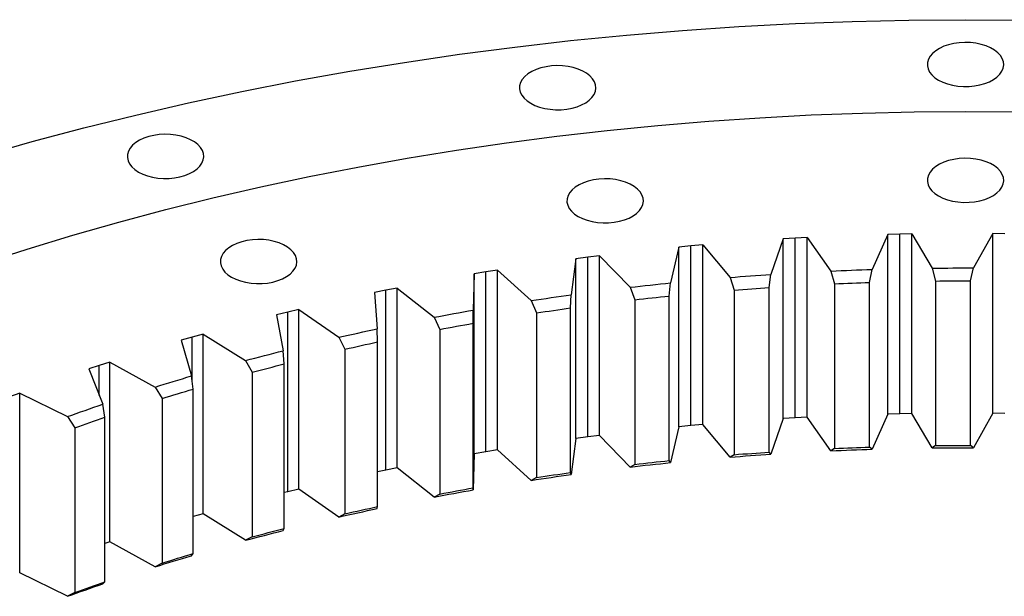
# Model space of a CAD drawing. Header units: millimetres. Extents: x -175 to 9204, y 25721 to 33312.
# Tile 9 of 12: x 5690 to 6115, y 29981 to 30230. Entities that reach past the tile are written whole.
import ezdxf

# ---------------------------------------------------------------- set-up
doc = ezdxf.new("R2010")
doc.units = ezdxf.units.MM
doc.header["$LTSCALE"] = 50

msp = doc.modelspace()

# ---------------------------------------------------------------- linework, layer by layer
at = {"lineweight": 25}
for p, q in [((6024.37, 30135.84), (6019.17, 30135.53)), ((6029.57, 30136.11), (6024.37, 30135.84)), ((6024.37, 30058.27), (6024.37, 30135.84)), ((6029.57, 30136.11), (6039.84, 30121.66)), ((6029.57, 30058.54), (6029.57, 30136.11)), ((6064.38, 30137.47), (6057.57, 30122.35)), ((6069.61, 30137.6), (6064.38, 30137.47)), ((6064.38, 30059.89), (6064.38, 30137.47)), ((6074.83, 30137.69), (6069.61, 30137.6)), ((6069.61, 30060.03), (6069.61, 30137.6)), ((6074.83, 30137.69), (6083.58, 30122.91)), ((6074.83, 30060.12), (6074.83, 30137.69)), ((6109.72, 30137.84), (6101.35, 30122.99)), ((6114.95, 30137.79), (6109.72, 30137.84)), ((6109.72, 30060.27), (6109.72, 30137.84)), ((5974.23, 30132.03), (5970.59, 30116.55)), ((5979.39, 30132.52), (5974.23, 30132.03)), ((5974.23, 30054.46), (5974.23, 30132.03)), ((5984.56, 30132.97), (5979.39, 30132.52)), ((5979.39, 30054.95), (5979.39, 30132.52)), ((5984.56, 30132.97), (5996.31, 30118.9)), ((5984.56, 30055.4), (5984.56, 30132.97)), ((6019.17, 30135.53), (6013.93, 30120.2)), ((6019.17, 30057.95), (6019.17, 30135.53)), ((5934.84, 30127.65), (5929.74, 30126.98)), ((5939.95, 30128.28), (5934.84, 30127.65)), ((5934.84, 30050.08), (5934.84, 30127.65)), ((5939.95, 30128.28), (5953.14, 30114.64)), ((5939.95, 30050.71), (5939.95, 30128.28)), ((5929.74, 30126.98), (5927.71, 30111.41)), ((5929.74, 30049.41), (5929.74, 30126.98)), ((6083.58, 30122.91), (6084.94, 30117.35)), ((6100.05, 30117.41), (6101.35, 30122.99)), ((5885.85, 30120.41), (5885.44, 30104.79)), ((5890.87, 30121.26), (5885.85, 30120.41)), ((5885.85, 30042.84), (5885.85, 30120.41)), ((5895.91, 30122.06), (5890.87, 30121.26)), ((5890.87, 30043.68), (5890.87, 30121.26)), ((5895.91, 30122.06), (5910.48, 30108.9)), ((5895.91, 30044.49), (5895.91, 30122.06)), ((5996.31, 30118.9), (5998.13, 30113.45)), ((6013.12, 30114.55), (6013.93, 30120.2)), ((6039.84, 30121.66), (6041.44, 30116.15)), ((6056.51, 30116.74), (6057.57, 30122.35)), ((5852.59, 30114.33), (5847.65, 30113.35)), ((5852.59, 30114.33), (5868.5, 30101.7)), ((5852.59, 30036.76), (5852.59, 30114.33)), ((5953.14, 30114.64), (5955.18, 30109.26)), ((5970.03, 30110.88), (5970.59, 30116.55)), ((6013.12, 30043.51), (6013.12, 30114.55)), ((6041.44, 30116.15), (6041.44, 30045.11)), ((6056.51, 30045.7), (6056.51, 30116.74)), ((6084.94, 30117.35), (6084.94, 30046.31)), ((6100.05, 30046.38), (6100.05, 30117.41)), ((5847.65, 30113.35), (5842.72, 30112.34)), ((5842.72, 30112.34), (5843.93, 30096.73)), ((5847.65, 30035.78), (5847.65, 30113.35)), ((5927.4, 30105.72), (5927.71, 30111.41)), ((5970.03, 30039.84), (5970.03, 30110.88)), ((5998.13, 30113.45), (5998.13, 30042.41)), ((5910.48, 30108.9), (5912.75, 30103.59)), ((5955.18, 30109.26), (5955.18, 30038.22)), ((5805.32, 30103.97), (5800.51, 30102.79)), ((5800.51, 30102.79), (5803.33, 30087.25)), ((5810.15, 30105.12), (5805.32, 30103.97)), ((5805.32, 30026.4), (5805.32, 30103.97)), ((5810.15, 30105.12), (5827.34, 30093.06)), ((5810.15, 30027.55), (5810.15, 30105.12)), ((5868.5, 30101.7), (5870.97, 30096.47)), ((5885.38, 30099.1), (5885.44, 30104.79)), ((5912.75, 30103.59), (5912.75, 30032.55)), ((5927.4, 30034.68), (5927.4, 30105.72)), ((5885.38, 30028.06), (5885.38, 30099.1)), ((5764.03, 30093.15), (5759.35, 30091.8)), ((5768.74, 30094.46), (5764.03, 30093.15)), ((5764.03, 30074.32), (5764.03, 30093.15)), ((5768.74, 30094.46), (5787.15, 30083.01)), ((5768.74, 30016.89), (5768.74, 30094.46)), ((5827.34, 30093.06), (5830.01, 30087.92)), ((5844.12, 30091.04), (5843.93, 30096.73)), ((5870.97, 30096.47), (5870.97, 30025.43)), ((5759.35, 30091.8), (5763.78, 30076.39)), ((5844.12, 30020.01), (5844.12, 30091.04)), ((5803.77, 30081.58), (5803.33, 30087.25)), ((5830.01, 30087.92), (5830.01, 30016.88)), ((5723.95, 30080.92), (5719.42, 30079.41)), ((5728.51, 30082.39), (5723.95, 30080.92)), ((5723.95, 30067.94), (5723.95, 30080.92)), ((5728.51, 30082.39), (5748.07, 30071.6)), ((5728.51, 30004.82), (5728.51, 30082.39)), ((5787.15, 30083.01), (5790.01, 30077.97)), ((5803.77, 30010.54), (5803.77, 30081.58)), ((5719.42, 30079.41), (5725.43, 30064.18)), ((5764.47, 30070.73), (5763.78, 30076.39)), ((5790.01, 30077.97), (5790.01, 30006.93)), ((5689.6, 30068.95), (5685.2, 30067.32)), ((5689.6, 30068.95), (5710.25, 30058.85)), ((5689.6, 29991.38), (5689.6, 30068.95)), ((5748.07, 30071.6), (5751.11, 30066.66)), ((5764.47, 29999.69), (5764.47, 30070.73)), ((5726.36, 30058.55), (5725.43, 30064.18)), ((5751.11, 30066.66), (5751.11, 29995.62)), ((6064.38, 30059.89), (6057.57, 30044.78)), ((6069.61, 30060.03), (6064.38, 30059.89)), ((6074.83, 30060.12), (6069.61, 30060.03)), ((6083.58, 30045.34), (6074.83, 30060.12)), ((6109.72, 30060.27), (6101.35, 30045.42)), ((6114.95, 30060.22), (6109.72, 30060.27)), ((5710.25, 30058.85), (5713.45, 30054.02)), ((5726.36, 29987.51), (5726.36, 30058.55)), ((5979.39, 30054.95), (5974.23, 30054.46)), ((5984.56, 30055.4), (5979.39, 30054.95)), ((5996.31, 30041.33), (5984.56, 30055.4)), ((6019.17, 30057.95), (6013.93, 30042.63)), ((6024.37, 30058.27), (6019.17, 30057.95)), ((6029.57, 30058.54), (6024.37, 30058.27)), ((6039.84, 30044.09), (6029.57, 30058.54)), ((5713.45, 30054.02), (5713.45, 29982.98)), ((5939.95, 30050.71), (5934.84, 30050.08)), ((5953.14, 30037.07), (5939.95, 30050.71)), ((5974.23, 30054.46), (5970.59, 30038.98)), ((5929.74, 30049.41), (5927.71, 30033.83)), ((5934.84, 30050.08), (5929.74, 30049.41)), ((6084.94, 30046.31), (6083.58, 30045.34)), ((6101.35, 30045.42), (6100.05, 30046.38)), ((5885.85, 30042.84), (5885.44, 30027.22)), ((5890.87, 30043.68), (5885.85, 30042.84)), ((5895.91, 30044.49), (5890.87, 30043.68)), ((5910.48, 30031.33), (5895.91, 30044.49)), ((5998.13, 30042.41), (5996.31, 30041.33)), ((6013.93, 30042.63), (6013.12, 30043.51)), ((6041.44, 30045.11), (6039.84, 30044.09)), ((6057.57, 30044.78), (6056.51, 30045.7)), ((5955.18, 30038.22), (5953.14, 30037.07)), ((5970.59, 30038.98), (5970.03, 30039.84)), ((5847.65, 30035.78), (5844.12, 30035.06)), ((5852.59, 30036.76), (5847.65, 30035.78)), ((5868.5, 30024.13), (5852.59, 30036.76)), ((5927.71, 30033.83), (5927.4, 30034.68)), ((5912.75, 30032.55), (5910.48, 30031.33)), ((5805.32, 30026.4), (5803.77, 30026.02)), ((5810.15, 30027.55), (5805.32, 30026.4)), ((5827.34, 30015.49), (5810.15, 30027.55)), ((5870.97, 30025.43), (5868.5, 30024.13)), ((5885.44, 30027.22), (5885.38, 30028.06)), ((5768.74, 30016.89), (5764.47, 30015.7)), ((5787.15, 30005.44), (5768.74, 30016.89)), ((5830.01, 30016.88), (5827.34, 30015.49)), ((5843.93, 30019.16), (5844.12, 30020.01)), ((5803.33, 30009.68), (5803.77, 30010.54)), ((5728.51, 30004.82), (5726.36, 30004.13)), ((5748.07, 29994.03), (5728.51, 30004.82)), ((5790.01, 30006.93), (5787.15, 30005.44)), ((5763.78, 29998.82), (5764.47, 29999.69)), ((5751.11, 29995.62), (5748.07, 29994.03)), ((5689.6, 29991.38), (5689.59, 29991.38)), ((5710.25, 29981.28), (5689.6, 29991.38)), ((5725.43, 29986.61), (5726.36, 29987.51)), ((5713.45, 29982.98), (5710.25, 29981.28))]:
    msp.add_line(p, q, dxfattribs=at)
at = {"lineweight": 25, "flags": 128}
for points in [[(5673.01, 30171.25), (5694.98, 30177.51), (5717.24, 30183.43), (5739.75, 30189.01), (5762.51, 30194.25), (5785.5, 30199.15), (5808.7, 30203.7), (5832.1, 30207.89), (5855.69, 30211.73), (5879.44, 30215.21), (5903.34, 30218.34), (5927.37, 30221.1), (5951.52, 30223.49), (5975.77, 30225.52), (6000.1, 30227.18), (6024.5, 30228.48), (6048.96, 30229.4), (6073.44, 30229.96), (6097.94, 30230.14), (6122.44, 30229.96)], [(6086.28, 30204.07), (6088.1, 30203.16), (6090.13, 30202.41), (6092.33, 30201.85), (6094.65, 30201.47), (6097.04, 30201.29), (6099.45, 30201.32), (6101.82, 30201.55), (6104.12, 30201.97), (6106.28, 30202.58), (6108.26, 30203.37), (6110.03, 30204.32), (6111.53, 30205.4), (6112.75, 30206.6), (6113.65, 30207.89), (6114.22, 30209.25), (6114.44, 30210.63), (6114.31, 30212.02), (6113.83, 30213.38), (6113.01, 30214.69), (6111.87, 30215.91), (6110.43, 30217.03), (6108.73, 30218.01), (6106.79, 30218.84), (6104.67, 30219.5), (6102.41, 30219.97), (6100.05, 30220.25), (6097.64, 30220.33), (6095.24, 30220.2), (6092.9, 30219.87), (6090.67, 30219.35), (6088.59, 30218.65), (6086.71, 30217.78), (6085.07, 30216.76), (6083.7, 30215.62), (6082.64, 30214.37), (6081.91, 30213.04), (6081.51, 30211.67), (6081.47, 30210.28), (6081.77, 30208.9), (6082.43, 30207.56), (6083.41, 30206.29), (6084.7, 30205.12), (6086.28, 30204.07)], [(5910.21, 30194.06), (5912.03, 30193.15), (5914.06, 30192.4), (5916.26, 30191.84), (5918.58, 30191.46), (5920.97, 30191.28), (5923.38, 30191.31), (5925.75, 30191.54), (5928.05, 30191.96), (5930.21, 30192.57), (5932.19, 30193.36), (5933.96, 30194.31), (5935.47, 30195.39), (5936.68, 30196.59), (5937.58, 30197.88), (5938.15, 30199.23), (5938.37, 30200.62), (5938.24, 30202.01), (5937.76, 30203.37), (5936.94, 30204.68), (5935.8, 30205.9), (5934.36, 30207.02), (5932.66, 30208), (5930.72, 30208.83), (5928.6, 30209.49), (5926.34, 30209.96), (5923.98, 30210.24), (5921.57, 30210.32), (5919.17, 30210.19), (5916.83, 30209.86), (5914.6, 30209.34), (5912.52, 30208.64), (5910.64, 30207.77), (5909, 30206.75), (5907.63, 30205.61), (5906.57, 30204.36), (5905.84, 30203.03), (5905.44, 30201.66), (5905.4, 30200.27), (5905.71, 30198.89), (5906.36, 30197.55), (5907.34, 30196.28), (5908.63, 30195.11), (5910.21, 30194.06)], [(5673.44, 30124.87), (5692.83, 30131.14), (5712.5, 30137.11), (5732.44, 30142.79), (5752.62, 30148.16), (5773.04, 30153.23), (5793.69, 30157.98), (5814.54, 30162.42), (5835.59, 30166.55), (5856.81, 30170.35), (5878.2, 30173.83), (5899.75, 30176.99), (5921.43, 30179.82), (5943.22, 30182.33), (5965.13, 30184.5), (5987.13, 30186.34), (6009.2, 30187.85), (6031.33, 30189.02), (6053.51, 30189.86), (6075.72, 30190.37), (6097.94, 30190.53), (6120.17, 30190.37)], [(5740.9, 30164.41), (5742.73, 30163.5), (5744.76, 30162.75), (5746.96, 30162.19), (5749.28, 30161.81), (5751.67, 30161.63), (5754.08, 30161.66), (5756.45, 30161.89), (5758.75, 30162.31), (5760.91, 30162.93), (5762.89, 30163.71), (5764.66, 30164.66), (5766.16, 30165.75), (5767.38, 30166.95), (5768.28, 30168.23), (5768.85, 30169.59), (5769.07, 30170.97), (5768.94, 30172.36), (5768.46, 30173.72), (5767.64, 30175.03), (5766.5, 30176.25), (5765.06, 30177.37), (5763.36, 30178.35), (5761.42, 30179.18), (5759.3, 30179.84), (5757.03, 30180.32), (5754.67, 30180.59), (5752.27, 30180.67), (5749.87, 30180.54), (5747.53, 30180.21), (5745.3, 30179.69), (5743.22, 30178.99), (5741.34, 30178.12), (5739.7, 30177.1), (5738.33, 30175.96), (5737.27, 30174.71), (5736.53, 30173.39), (5736.14, 30172.01), (5736.1, 30170.62), (5736.4, 30169.24), (5737.05, 30167.91), (5738.04, 30166.64), (5739.33, 30165.46), (5740.9, 30164.41)], [(6086.28, 30154.07), (6088.1, 30153.16), (6090.13, 30152.41), (6092.33, 30151.85), (6094.65, 30151.47), (6097.04, 30151.29), (6099.45, 30151.32), (6101.82, 30151.55), (6104.12, 30151.97), (6106.28, 30152.58), (6108.26, 30153.37), (6110.03, 30154.32), (6111.53, 30155.4), (6112.75, 30156.6), (6113.65, 30157.89), (6114.22, 30159.25), (6114.44, 30160.63), (6114.31, 30162.02), (6113.83, 30163.38), (6113.01, 30164.69), (6111.87, 30165.91), (6110.43, 30167.03), (6108.73, 30168.01), (6106.79, 30168.84), (6104.67, 30169.5), (6102.41, 30169.97), (6100.05, 30170.25), (6097.64, 30170.33), (6095.24, 30170.2), (6092.9, 30169.87), (6090.67, 30169.35), (6088.59, 30168.65), (6086.71, 30167.78), (6085.07, 30166.76), (6083.7, 30165.62), (6082.64, 30164.37), (6081.91, 30163.04), (6081.51, 30161.67), (6081.47, 30160.28), (6081.77, 30158.9), (6082.43, 30157.56), (6083.41, 30156.29), (6084.7, 30155.12), (6086.28, 30154.07)], [(5930.69, 30145.22), (5932.51, 30144.31), (5934.55, 30143.57), (5936.75, 30143), (5939.06, 30142.62), (5941.45, 30142.45), (5943.86, 30142.47), (5946.24, 30142.7), (5948.53, 30143.12), (5950.69, 30143.74), (5952.68, 30144.53), (5954.44, 30145.47), (5955.95, 30146.56), (5957.17, 30147.76), (5958.07, 30149.05), (5958.64, 30150.4), (5958.86, 30151.78), (5958.72, 30153.17), (5958.24, 30154.53), (5957.42, 30155.84), (5956.28, 30157.07), (5954.85, 30158.18), (5953.14, 30159.17), (5951.21, 30160), (5949.09, 30160.65), (5946.82, 30161.13), (5944.46, 30161.41), (5942.06, 30161.48), (5939.66, 30161.35), (5937.32, 30161.03), (5935.08, 30160.51), (5933, 30159.8), (5931.12, 30158.93), (5929.48, 30157.92), (5928.12, 30156.77), (5927.06, 30155.52), (5926.32, 30154.2), (5925.93, 30152.83), (5925.88, 30151.44), (5926.19, 30150.06), (5926.84, 30148.72), (5927.82, 30147.45), (5929.12, 30146.27), (5930.69, 30145.22)], [(5781.09, 30119.02), (5782.91, 30118.11), (5784.94, 30117.37), (5787.14, 30116.8), (5789.46, 30116.43), (5791.85, 30116.25), (5794.26, 30116.27), (5796.63, 30116.5), (5798.93, 30116.93), (5801.09, 30117.54), (5803.07, 30118.33), (5804.84, 30119.27), (5806.34, 30120.36), (5807.56, 30121.56), (5808.46, 30122.85), (5809.03, 30124.2), (5809.25, 30125.59), (5809.12, 30126.97), (5808.64, 30128.34), (5807.82, 30129.64), (5806.68, 30130.87), (5805.24, 30131.98), (5803.54, 30132.97), (5801.6, 30133.8), (5799.48, 30134.46), (5797.22, 30134.93), (5794.86, 30135.21), (5792.45, 30135.28), (5790.05, 30135.16), (5787.71, 30134.83), (5785.48, 30134.31), (5783.4, 30133.61), (5781.52, 30132.74), (5779.88, 30131.72), (5778.51, 30130.57), (5777.45, 30129.32), (5776.72, 30128), (5776.32, 30126.63), (5776.28, 30125.24), (5776.58, 30123.86), (5777.24, 30122.52), (5778.22, 30121.25), (5779.51, 30120.08), (5781.09, 30119.02)], [(6083.58, 30122.91), (6085.8, 30122.93), (6088.03, 30122.95), (6090.25, 30122.97), (6092.47, 30122.98), (6094.69, 30122.99), (6096.91, 30122.99), (6099.13, 30122.99), (6101.35, 30122.99)], [(5996.31, 30118.9), (5998.51, 30119.07), (6000.71, 30119.25), (6002.91, 30119.42), (6005.11, 30119.58), (6007.32, 30119.74), (6009.52, 30119.9), (6011.73, 30120.05), (6013.93, 30120.2)], [(6039.84, 30121.66), (6042.06, 30121.76), (6044.27, 30121.85), (6046.49, 30121.95), (6048.7, 30122.03), (6050.92, 30122.12), (6053.13, 30122.2), (6055.35, 30122.28), (6057.57, 30122.35)], [(5953.14, 30114.64), (5955.31, 30114.89), (5957.49, 30115.14), (5959.67, 30115.38), (5961.86, 30115.62), (5964.04, 30115.86), (5966.22, 30116.09), (5968.41, 30116.32), (5970.59, 30116.55)], [(5998.13, 30113.45), (6000, 30113.6), (6001.87, 30113.74), (6003.75, 30113.88), (6005.62, 30114.02), (6007.49, 30114.16), (6009.37, 30114.29), (6011.24, 30114.43), (6013.12, 30114.55)], [(6041.44, 30116.15), (6043.32, 30116.23), (6045.2, 30116.31), (6047.09, 30116.39), (6048.97, 30116.46), (6050.86, 30116.54), (6052.74, 30116.61), (6054.63, 30116.67), (6056.51, 30116.74)], [(6084.94, 30117.35), (6086.83, 30117.37), (6088.72, 30117.38), (6090.61, 30117.39), (6092.5, 30117.4), (6094.39, 30117.41), (6096.27, 30117.42), (6098.16, 30117.42), (6100.05, 30117.41)], [(5910.48, 30108.9), (5912.63, 30109.23), (5914.78, 30109.55), (5916.93, 30109.87), (5919.09, 30110.18), (5921.24, 30110.49), (5923.4, 30110.8), (5925.55, 30111.11), (5927.71, 30111.41)], [(5955.18, 30109.26), (5957.04, 30109.47), (5958.89, 30109.68), (5960.74, 30109.89), (5962.6, 30110.09), (5964.45, 30110.29), (5966.31, 30110.49), (5968.17, 30110.69), (5970.03, 30110.88)], [(5868.5, 30101.7), (5870.61, 30102.1), (5872.72, 30102.49), (5874.84, 30102.89), (5876.96, 30103.27), (5879.07, 30103.66), (5881.19, 30104.04), (5883.32, 30104.42), (5885.44, 30104.79)], [(5912.75, 30103.59), (5914.57, 30103.87), (5916.4, 30104.14), (5918.23, 30104.41), (5920.06, 30104.68), (5921.89, 30104.94), (5923.73, 30105.21), (5925.56, 30105.46), (5927.4, 30105.72)], [(5870.97, 30096.47), (5872.77, 30096.81), (5874.56, 30097.14), (5876.36, 30097.48), (5878.16, 30097.81), (5879.96, 30098.14), (5881.77, 30098.46), (5883.57, 30098.78), (5885.38, 30099.1)], [(5827.34, 30093.06), (5829.41, 30093.53), (5831.47, 30094), (5833.54, 30094.46), (5835.62, 30094.92), (5837.69, 30095.38), (5839.77, 30095.84), (5841.85, 30096.29), (5843.93, 30096.73)], [(5830.01, 30087.92), (5831.77, 30088.32), (5833.53, 30088.72), (5835.29, 30089.11), (5837.05, 30089.5), (5838.81, 30089.89), (5840.58, 30090.28), (5842.35, 30090.66), (5844.12, 30091.04)], [(5787.15, 30083.01), (5789.16, 30083.56), (5791.18, 30084.09), (5793.2, 30084.63), (5795.22, 30085.16), (5797.24, 30085.69), (5799.27, 30086.22), (5801.3, 30086.74), (5803.33, 30087.25)], [(5790.01, 30077.97), (5791.72, 30078.43), (5793.44, 30078.89), (5795.15, 30079.34), (5796.87, 30079.79), (5798.59, 30080.24), (5800.32, 30080.69), (5802.04, 30081.13), (5803.77, 30081.58)], [(5748.07, 30071.6), (5750.03, 30072.21), (5751.98, 30072.82), (5753.94, 30073.42), (5755.9, 30074.02), (5757.87, 30074.62), (5759.84, 30075.21), (5761.81, 30075.8), (5763.78, 30076.39)], [(5751.11, 30066.66), (5752.77, 30067.17), (5754.44, 30067.69), (5756.1, 30068.2), (5757.77, 30068.71), (5759.44, 30069.22), (5761.12, 30069.73), (5762.79, 30070.23), (5764.47, 30070.73)], [(5710.25, 30058.85), (5712.13, 30059.53), (5714.02, 30060.21), (5715.91, 30060.88), (5717.81, 30061.54), (5719.71, 30062.21), (5721.61, 30062.87), (5723.52, 30063.53), (5725.43, 30064.18)], [(5713.45, 30054.02), (5715.06, 30054.6), (5716.66, 30055.17), (5718.27, 30055.74), (5719.89, 30056.3), (5721.5, 30056.87), (5723.12, 30057.43), (5724.74, 30057.99), (5726.36, 30058.55)], [(6084.94, 30046.31), (6086.83, 30046.33), (6088.72, 30046.34), (6090.61, 30046.36), (6092.5, 30046.37), (6094.39, 30046.37), (6096.27, 30046.38), (6098.16, 30046.38), (6100.05, 30046.38)], [(5996.31, 30041.33), (5998.51, 30041.5), (6000.71, 30041.68), (6002.91, 30041.84), (6005.11, 30042.01), (6007.32, 30042.17), (6009.52, 30042.33), (6011.73, 30042.48), (6013.93, 30042.63)], [(5998.13, 30042.41), (6000, 30042.56), (6001.87, 30042.7), (6003.75, 30042.84), (6005.62, 30042.98), (6007.49, 30043.12), (6009.37, 30043.26), (6011.24, 30043.39), (6013.12, 30043.51)], [(6039.84, 30044.09), (6042.06, 30044.19), (6044.27, 30044.28), (6046.49, 30044.37), (6048.7, 30044.46), (6050.92, 30044.55), (6053.13, 30044.63), (6055.35, 30044.7), (6057.57, 30044.78)], [(6041.44, 30045.11), (6043.32, 30045.19), (6045.2, 30045.27), (6047.09, 30045.35), (6048.97, 30045.43), (6050.86, 30045.5), (6052.74, 30045.57), (6054.63, 30045.63), (6056.51, 30045.7)], [(6083.58, 30045.34), (6085.8, 30045.36), (6088.03, 30045.38), (6090.25, 30045.4), (6092.47, 30045.41), (6094.69, 30045.42), (6096.91, 30045.42), (6099.13, 30045.42), (6101.35, 30045.42)], [(5953.14, 30037.07), (5955.31, 30037.32), (5957.49, 30037.57), (5959.67, 30037.81), (5961.86, 30038.05), (5964.04, 30038.29), (5966.22, 30038.52), (5968.41, 30038.75), (5970.59, 30038.98)], [(5955.18, 30038.22), (5957.04, 30038.43), (5958.89, 30038.64), (5960.74, 30038.85), (5962.6, 30039.05), (5964.45, 30039.25), (5966.31, 30039.45), (5968.17, 30039.65), (5970.03, 30039.84)], [(5910.48, 30031.33), (5912.63, 30031.66), (5914.78, 30031.98), (5916.93, 30032.3), (5919.09, 30032.61), (5921.24, 30032.92), (5923.4, 30033.23), (5925.55, 30033.53), (5927.71, 30033.83)], [(5912.75, 30032.55), (5914.57, 30032.83), (5916.4, 30033.1), (5918.23, 30033.37), (5920.06, 30033.64), (5921.89, 30033.9), (5923.73, 30034.17), (5925.56, 30034.43), (5927.4, 30034.68)], [(5868.5, 30024.13), (5870.61, 30024.53), (5872.72, 30024.92), (5874.84, 30025.31), (5876.96, 30025.7), (5879.07, 30026.09), (5881.19, 30026.47), (5883.32, 30026.85), (5885.44, 30027.22)], [(5870.97, 30025.43), (5872.77, 30025.77), (5874.56, 30026.1), (5876.36, 30026.44), (5878.16, 30026.77), (5879.96, 30027.1), (5881.77, 30027.42), (5883.57, 30027.74), (5885.38, 30028.06)], [(5827.34, 30015.49), (5829.41, 30015.96), (5831.47, 30016.43), (5833.54, 30016.89), (5835.62, 30017.35), (5837.69, 30017.81), (5839.77, 30018.26), (5841.85, 30018.72), (5843.93, 30019.16)], [(5830.01, 30016.88), (5831.77, 30017.28), (5833.53, 30017.68), (5835.29, 30018.07), (5837.05, 30018.46), (5838.81, 30018.85), (5840.58, 30019.24), (5842.35, 30019.62), (5844.12, 30020.01)], [(5787.15, 30005.44), (5789.16, 30005.98), (5791.18, 30006.52), (5793.2, 30007.06), (5795.22, 30007.59), (5797.24, 30008.12), (5799.27, 30008.64), (5801.3, 30009.17), (5803.33, 30009.68)], [(5790.01, 30006.93), (5791.72, 30007.39), (5793.44, 30007.85), (5795.15, 30008.3), (5796.87, 30008.75), (5798.59, 30009.2), (5800.32, 30009.65), (5802.04, 30010.1), (5803.77, 30010.54)], [(5751.11, 29995.62), (5752.77, 29996.14), (5754.44, 29996.65), (5756.1, 29997.16), (5757.77, 29997.67), (5759.44, 29998.18), (5761.12, 29998.69), (5762.79, 29999.19), (5764.47, 29999.69)], [(5748.07, 29994.03), (5750.03, 29994.64), (5751.98, 29995.25), (5753.94, 29995.85), (5755.9, 29996.45), (5757.87, 29997.05), (5759.84, 29997.64), (5761.81, 29998.23), (5763.78, 29998.82)], [(5713.45, 29982.98), (5715.06, 29983.56), (5716.66, 29984.13), (5718.27, 29984.7), (5719.89, 29985.27), (5721.5, 29985.83), (5723.12, 29986.39), (5724.74, 29986.95), (5726.36, 29987.51)], [(5710.25, 29981.28), (5712.13, 29981.96), (5714.02, 29982.63), (5715.91, 29983.31), (5717.81, 29983.97), (5719.71, 29984.64), (5721.61, 29985.3), (5723.52, 29985.96), (5725.43, 29986.61)]]:
    msp.add_lwpolyline(points, dxfattribs=at)

doc.saveas('drawing.dxf')
